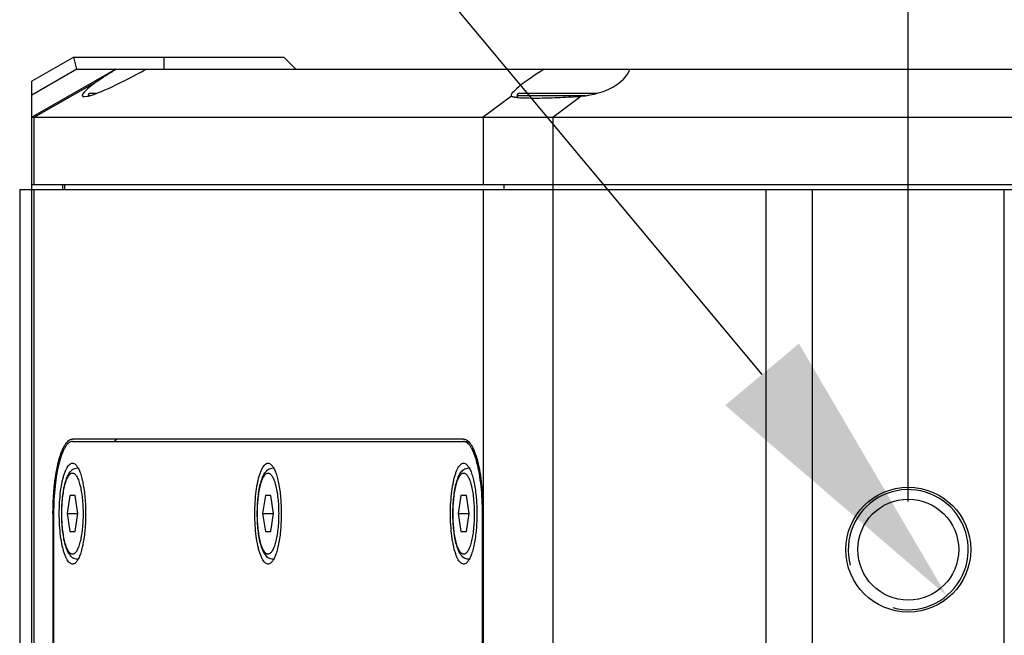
# Model space of a CAD drawing. Header units: millimetres. Extents: x 0 to 240, y 0 to 169.
# Tile 4 of 27: x 71.17 to 81.42, y 18.14 to 24.55. Entities that reach past the tile are written whole.
import ezdxf

# ---------------------------------------------------------------- set-up
doc = ezdxf.new("R2010")
doc.units = ezdxf.units.MM
doc.header["$LTSCALE"] = 32.67
doc.header["$PDMODE"] = 3
doc.header["$PDSIZE"] = 8
doc.layers.get('0').update_dxf_attribs({"linetype": 'CONTINUOUS'})
doc.layers.get('Defpoints').update_dxf_attribs({"linetype": 'CONTINUOUS'})
doc.layers.add('00_COMPONENTS', color=7, linetype='CONTINUOUS')
doc.layers.add('51__DRAFT_DIMS', color=7, linetype='CONTINUOUS')
doc.styles.get("Standard").update_dxf_attribs({"font": '兰亭黑 GBK.TTF'})
doc.dimstyles.new('DIMSTYLE_2', dxfattribs={"dimtxt": 3, "dimasz": 3, "dimexe": 2.5, "dimexo": 0.5, "dimgap": 0.75, "dimtad": 1, "dimlfac": 4, "dimdsep": 46, "dimtxsty": 'STANDARD', "dimblk": '_FILLED', "dimblk1": '_FILLED', "dimblk2": '_FILLED', "dimcen": 0.09, "dimclrt": 3, "dimazin": 2, "dimtp": 0.2, "dimtm": 0.2, "dimtfac": 1, "dimtofl": 0, "dimtmove": 0, "dimatfit": 3, "dimldrblk": '_FILLED', "dimfxl": 1, "dimtolj": 1, "dimarcsym": 0})

# ---------------------------------------------------------------- blocks, each defined once
blk = doc.blocks.new('_FILLED')
at = {"color": 0, "linetype": 'ByBlock'}
blk.add_solid([(0, 0), (-1, 0.1667), (-1, -0.1667)], dxfattribs=at)
blk = doc.blocks.new('*D4')
at = {"layer": '51__DRAFT_DIMS', "color": 0, "lineweight": -2}
for p, q in [((80.417, 19.535), (80.417, 30.303)), ((86.417, 19.535), (86.417, 30.303)), ((77.417, 27.803), (74.417, 27.803)), ((89.417, 27.803), (92.417, 27.803))]:
    blk.add_line(p, q, dxfattribs=at)
at = {"layer": 'Defpoints', "color": 0}
for p in [(80.417, 27.803), (80.417, 19.035), (86.417, 19.035)]:
    blk.add_point(p, dxfattribs=at)
at = {"layer": '51__DRAFT_DIMS', "color": 0, "linetype": 'ByBlock', "lineweight": -2, "xscale": 3, "yscale": 3, "zscale": 3}
blk.add_blockref('_FILLED', (80.417, 27.803), dxfattribs=at)
at = {"layer": '51__DRAFT_DIMS', "color": 0, "linetype": 'ByBlock', "lineweight": -2, "xscale": 3, "yscale": 3, "zscale": 3, "rotation": 180}
blk.add_blockref('_FILLED', (86.417, 27.803), dxfattribs=at)
at = {"layer": '51__DRAFT_DIMS', "color": 3, "insert": (83.42, 32.553), "char_height": 3, "attachment_point": 2, "line_spacing_factor": 0.9}
blk.add_mtext('\\A1;24', dxfattribs=at)

msp = doc.modelspace()

# ---------------------------------------------------------------- linework, layer by layer
at = {"layer": '00_COMPONENTS', "color": 7}
for p, q in [((71.7291, 24.1595), (71.2916, 23.9095)), ((71.7623, 24.0345), (71.7291, 24.1595)), ((71.7291, 24.1595), (73.9166, 24.1595)), ((73.9166, 24.1595), (74.0416, 24.0345)), ((71.7623, 24.0345), (71.2916, 23.7656)), ((72.1666, 24.0345), (71.2916, 23.5345)), ((71.7623, 24.0345), (77.5164, 24.0345)), ((72.1675, 24.0329), (72.1702, 24.0345)), ((77.5189, 24.0345), (95.0709, 24.0345)), ((71.2916, 7.9095), (71.2916, 23.9095)), ((71.9047, 23.7845), (71.97, 23.7845)), ((76.3696, 23.7845), (77.1789, 23.7845)), ((71.8791, 23.7595), (71.8791, 23.755)), ((76.3441, 23.7595), (76.3441, 23.7383)), ((71.2916, 23.5345), (95.5416, 23.5345)), ((71.1666, 22.7845), (71.1666, 8.356)), ((71.1666, 22.7845), (95.5416, 22.7845)), ((71.2916, 22.8345), (95.5416, 22.8345)), ((71.6152, 22.7845), (71.6152, 22.8345)), ((79.4166, 22.7845), (79.4166, 8.356)), ((81.4166, 8.356), (81.4166, 22.7845)), ((75.7884, 20.1845), (71.716, 20.1845)), ((71.716, 20.1595), (75.8395, 20.1595)), ((71.6876, 19.597), (71.6593, 19.4095)), ((71.7443, 19.597), (71.6876, 19.597)), ((71.7726, 19.4095), (71.7443, 19.597)), ((73.7239, 19.597), (73.6955, 19.4095)), ((73.7805, 19.597), (73.7239, 19.597)), ((73.8088, 19.4095), (73.7805, 19.597)), ((75.7601, 19.597), (75.7318, 19.4095)), ((75.8167, 19.597), (75.7601, 19.597)), ((75.8451, 19.4095), (75.8167, 19.597)), ((71.5132, 19.4095), (71.5132, 9.5345)), ((71.5197, 19.4095), (71.5197, 9.5345)), ((71.6593, 19.4095), (71.6876, 19.222)), ((71.6593, 19.4095), (71.7726, 19.4095)), ((71.7443, 19.222), (71.7726, 19.4095)), ((73.6955, 19.4095), (73.7239, 19.222)), ((73.6955, 19.4095), (73.8088, 19.4095)), ((73.7805, 19.222), (73.8088, 19.4095)), ((75.7318, 19.4095), (75.7601, 19.222)), ((75.7318, 19.4095), (75.8451, 19.4095)), ((75.8167, 19.222), (75.8451, 19.4095)), ((75.9847, 9.5345), (75.9847, 19.4095)), ((75.9912, 9.5345), (75.9912, 19.4095)), ((71.6876, 19.222), (71.7443, 19.222)), ((73.7239, 19.222), (73.7805, 19.222)), ((75.7601, 19.222), (75.8167, 19.222))]:
    msp.add_line(p, q, dxfattribs=at)
at = {"layer": '00_COMPONENTS', "color": 4}
for p, q in [((72.6666, 24.1595), (72.6666, 24.0345)), ((71.3177, 23.5345), (71.9704, 23.9075)), ((71.8791, 23.7595), (71.8962, 23.7595)), ((76.2847, 23.7536), (75.9915, 23.5345)), ((76.3441, 23.7595), (77.0584, 23.7595)), ((76.7153, 23.5345), (77.0086, 23.7536)), ((71.3177, 22.8345), (71.3177, 23.5345)), ((75.9915, 23.5345), (75.9915, 22.8345)), ((76.7153, 23.5345), (76.7153, 8.2845)), ((71.3177, 8.2845), (71.3177, 22.7845)), ((71.637, 22.7845), (71.637, 22.8345)), ((75.9915, 22.7845), (75.9915, 8.2845)), ((76.2086, 22.7845), (76.2086, 22.8345)), ((78.9325, 22.7845), (78.9325, 8.2845)), ((71.5132, 19.4095), (71.5197, 19.4095)), ((75.9847, 19.4095), (75.9912, 19.4095))]:
    msp.add_line(p, q, dxfattribs=at)
at = {"layer": '00_COMPONENTS', "color": 7}
for radius in [0.65, 0.525]:
    msp.add_circle((80.4166, 19.0345), radius, dxfattribs=at)
for centre, radius, start, end in [((71.9041, 23.7595), 0.025, 90, 180), ((76.3691, 23.7595), 0.025, 90, 180), ((76.6051, 28.0342), 4.2995, 274.02007, 275.38443)]:
    msp.add_arc(centre, radius, start, end, dxfattribs=at)
at = {"layer": '00_COMPONENTS', "color": 4}
msp.add_arc((80.4166, 19.0345), 0.625, 255, 195, dxfattribs=at)
at = {"layer": '00_COMPONENTS', "color": 7}
for centre, major_axis, ratio, start_param, end_param in [((72.4416, 24.106), (0.6237, 0.35), 0.1141954, 2.3608432, 4.7118102), ((76.9066, 24.106), (0.6237, 0.35), 0.1141954, 1.9729334, 3.1783799), ((76.9066, 24.106), (0.625, 0), 0.5714286, -1.4068044, -0.2013579)]:
    msp.add_ellipse(centre, major_axis=major_axis, ratio=ratio, start_param=start_param, end_param=end_param, dxfattribs=at)
for points, knots in [([(71.9704, 23.9075), (72.0001, 23.929), (72.0653, 23.9718), (72.1321, 24.012), (72.1675, 24.0329)], [0, 0, 0, 0, 0.4713991, 1, 1, 1, 1]), ([(76.9066, 23.7452), (76.8686, 23.7425), (76.7937, 23.738), (76.6846, 23.7336), (76.5829, 23.7313), (76.492, 23.7311), (76.4152, 23.7329), (76.3611, 23.7361), (76.3268, 23.7403), (76.3081, 23.7437), (76.2944, 23.7477), (76.2871, 23.7514), (76.2847, 23.7536)], [0, 0, 0, 0, 0.182952, 0.3597559, 0.5244389, 0.6714376, 0.7958231, 0.8935331, 0.9314384, 0.9617373, 0.9844335, 1, 1, 1, 1]), ([(71.5132, 19.4095), (71.5132, 19.4599), (71.5157, 19.559), (71.5269, 19.7028), (71.545, 19.8354), (71.5693, 19.9518), (71.5951, 20.0362), (71.619, 20.0916), (71.6368, 20.1244), (71.6554, 20.1504), (71.6747, 20.1696), (71.6948, 20.1817), (71.7092, 20.1845), (71.716, 20.1845)], [0, 0, 0, 0, 0.1811731, 0.3558738, 0.5179364, 0.6618236, 0.7830036, 0.8341099, 0.8786266, 0.9166512, 0.9486644, 0.9757721, 1, 1, 1, 1]), ([(71.716, 20.1595), (71.7094, 20.1595), (71.6955, 20.1567), (71.676, 20.1451), (71.6573, 20.1265), (71.6393, 20.1013), (71.6221, 20.0696), (71.599, 20.0159), (71.5741, 19.9343), (71.5505, 19.8216), (71.533, 19.6933), (71.5221, 19.5542), (71.5197, 19.4583), (71.5197, 19.4095)], [0, 0, 0, 0, 0.024228, 0.0513356, 0.0833488, 0.1213734, 0.1658901, 0.2169964, 0.3381764, 0.4820636, 0.6441262, 0.8188272, 1, 1, 1, 1]), ([(72.1985, 20.1845), (72.1897, 20.1845), (72.1703, 20.1793), (72.1549, 20.167), (72.1475, 20.1596)], [0, 0, 0, 0, 0.4569813, 1, 1, 1, 1]), ([(75.7884, 20.1845), (75.7952, 20.1845), (75.8095, 20.1817), (75.8297, 20.1696), (75.849, 20.1504), (75.8676, 20.1244), (75.8854, 20.0916), (75.9092, 20.0362), (75.935, 19.9518), (75.9594, 19.8354), (75.9775, 19.7028), (75.9887, 19.559), (75.9912, 19.4599), (75.9912, 19.4095)], [0, 0, 0, 0, 0.0242279, 0.0513356, 0.0833488, 0.1213734, 0.1658901, 0.2169964, 0.3381764, 0.4820636, 0.6441262, 0.8188269, 1, 1, 1, 1]), ([(75.9847, 19.4095), (75.9847, 19.4583), (75.9823, 19.5542), (75.9714, 19.6933), (75.9539, 19.8216), (75.9303, 19.9343), (75.9053, 20.0159), (75.8822, 20.0696), (75.865, 20.1013), (75.8471, 20.1265), (75.8284, 20.1451), (75.8089, 20.1567), (75.7949, 20.1595), (75.7884, 20.1595)], [0, 0, 0, 0, 0.1811728, 0.3558738, 0.5179364, 0.6618236, 0.7830036, 0.8341099, 0.8786266, 0.9166512, 0.9486644, 0.975772, 1, 1, 1, 1]), ([(71.5786, 19.4095), (71.5786, 19.4496), (71.5809, 19.5277), (71.5912, 19.6396), (71.6054, 19.7261), (71.6202, 19.7875), (71.6321, 19.8267), (71.645, 19.8604), (71.6589, 19.8883), (71.6735, 19.91), (71.6888, 19.9254), (71.7052, 19.9342), (71.7294, 19.9356), (71.7449, 19.9238), (71.7532, 19.9149)], [0, 0, 0, 0, 0.1974796, 0.3852429, 0.5542125, 0.6291826, 0.696709, 0.7561887, 0.8072647, 0.8499471, 0.8848556, 0.9136854, 0.9397618, 1, 1, 1, 1]), ([(71.7532, 19.9149), (71.7614, 19.906), (71.7767, 19.8828), (71.7954, 19.8405), (71.8123, 19.7872), (71.8325, 19.6986), (71.849, 19.5715), (71.8533, 19.4653), (71.8533, 19.4095)], [0, 0, 0, 0, 0.0693017, 0.1579144, 0.2654174, 0.3900413, 0.6795761, 1, 1, 1, 1]), ([(73.6148, 19.4095), (73.6148, 19.4496), (73.6171, 19.5277), (73.6274, 19.6396), (73.6416, 19.7261), (73.6564, 19.7875), (73.6683, 19.8267), (73.6812, 19.8604), (73.6951, 19.8883), (73.7097, 19.91), (73.7251, 19.9254), (73.7415, 19.9342), (73.7656, 19.9356), (73.7811, 19.9238), (73.7894, 19.9149)], [0, 0, 0, 0, 0.1974796, 0.3852429, 0.5542125, 0.6291826, 0.696709, 0.7561887, 0.8072647, 0.8499471, 0.8848556, 0.9136854, 0.9397618, 1, 1, 1, 1]), ([(73.7894, 19.9149), (73.7977, 19.906), (73.813, 19.8828), (73.8317, 19.8405), (73.8485, 19.7872), (73.8687, 19.6986), (73.8852, 19.5715), (73.8896, 19.4653), (73.8896, 19.4095)], [0, 0, 0, 0, 0.0693017, 0.1579144, 0.2654174, 0.3900413, 0.6795761, 1, 1, 1, 1]), ([(75.651, 19.4095), (75.651, 19.4496), (75.6533, 19.5277), (75.6636, 19.6396), (75.6778, 19.7261), (75.6926, 19.7875), (75.7045, 19.8267), (75.7175, 19.8604), (75.7313, 19.8883), (75.7459, 19.91), (75.7613, 19.9254), (75.7777, 19.9342), (75.8018, 19.9356), (75.8174, 19.9238), (75.8257, 19.9149)], [0, 0, 0, 0, 0.1974796, 0.3852429, 0.5542125, 0.6291826, 0.696709, 0.7561887, 0.8072647, 0.8499471, 0.8848556, 0.9136854, 0.9397618, 1, 1, 1, 1]), ([(75.8257, 19.9149), (75.8339, 19.906), (75.8492, 19.8828), (75.8679, 19.8405), (75.8847, 19.7872), (75.905, 19.6986), (75.9214, 19.5715), (75.9258, 19.4653), (75.9258, 19.4095)], [0, 0, 0, 0, 0.0693017, 0.1579144, 0.2654174, 0.3900413, 0.6795761, 1, 1, 1, 1]), ([(71.7671, 18.9345), (71.7583, 18.9345), (71.7407, 18.9375), (71.7176, 18.9492), (71.6988, 18.9657), (71.6778, 18.9925), (71.657, 19.034), (71.638, 19.0925), (71.623, 19.1612), (71.612, 19.2387), (71.6052, 19.3225), (71.6029, 19.4095), (71.6052, 19.4966), (71.612, 19.5804), (71.623, 19.6579), (71.638, 19.7266), (71.657, 19.7851), (71.6778, 19.8266), (71.6988, 19.8533), (71.7176, 19.8698), (71.7407, 19.8816), (71.7583, 19.8845), (71.7671, 19.8845)], [0, 0, 0, 0, 0.0247927, 0.0486349, 0.0714658, 0.0941958, 0.1430393, 0.1998826, 0.2655798, 0.3390135, 0.4180485, 0.5000056, 0.5819625, 0.6609966, 0.7344296, 0.8001251, 0.8569656, 0.9058073, 0.9285374, 0.951368, 0.9752075, 1, 1, 1, 1]), ([(73.8034, 18.9345), (73.7945, 18.9345), (73.7769, 18.9375), (73.7538, 18.9492), (73.735, 18.9657), (73.714, 18.9925), (73.6933, 19.034), (73.6743, 19.0925), (73.6592, 19.1612), (73.6482, 19.2387), (73.6414, 19.3225), (73.6392, 19.4095), (73.6414, 19.4966), (73.6482, 19.5804), (73.6592, 19.6579), (73.6743, 19.7266), (73.6933, 19.7851), (73.714, 19.8266), (73.735, 19.8533), (73.7538, 19.8698), (73.7769, 19.8816), (73.7945, 19.8845), (73.8034, 19.8845)], [0, 0, 0, 0, 0.0247927, 0.0486349, 0.0714658, 0.0941958, 0.1430393, 0.1998826, 0.2655798, 0.3390135, 0.4180485, 0.5000056, 0.5819625, 0.6609966, 0.7344296, 0.8001251, 0.8569656, 0.9058073, 0.9285374, 0.951368, 0.9752075, 1, 1, 1, 1]), ([(75.8396, 18.9345), (75.8307, 18.9345), (75.8132, 18.9375), (75.7901, 18.9492), (75.7712, 18.9657), (75.7502, 18.9925), (75.7295, 19.034), (75.7105, 19.0925), (75.6955, 19.1612), (75.6844, 19.2387), (75.6777, 19.3225), (75.6754, 19.4095), (75.6777, 19.4966), (75.6844, 19.5804), (75.6955, 19.6579), (75.7105, 19.7266), (75.7295, 19.7851), (75.7502, 19.8266), (75.7712, 19.8533), (75.7901, 19.8698), (75.8132, 19.8816), (75.8307, 19.8845), (75.8396, 19.8845)], [0, 0, 0, 0, 0.0247927, 0.0486349, 0.0714658, 0.0941958, 0.1430393, 0.1998826, 0.2655798, 0.3390135, 0.4180485, 0.5000056, 0.5819625, 0.6609966, 0.7344296, 0.8001251, 0.8569656, 0.9058073, 0.9285374, 0.951368, 0.9752075, 1, 1, 1, 1]), ([(71.7532, 18.9042), (71.7449, 18.8953), (71.7294, 18.8835), (71.7052, 18.8848), (71.6888, 18.8937), (71.6735, 18.9091), (71.6589, 18.9308), (71.645, 18.9586), (71.6321, 18.9924), (71.6202, 19.0316), (71.6054, 19.093), (71.5912, 19.1795), (71.5809, 19.2914), (71.5786, 19.3695), (71.5786, 19.4095)], [0, 0, 0, 0, 0.0602382, 0.0863146, 0.1151444, 0.1500529, 0.1927353, 0.2438113, 0.303291, 0.3708174, 0.4457875, 0.6147571, 0.8025204, 1, 1, 1, 1]), ([(71.8533, 19.4095), (71.8533, 19.3538), (71.849, 19.2476), (71.8325, 19.1205), (71.8123, 19.0319), (71.7954, 18.9786), (71.7767, 18.9362), (71.7614, 18.913), (71.7532, 18.9042)], [0, 0, 0, 0, 0.3204239, 0.6099587, 0.7345826, 0.8420856, 0.9306983, 1, 1, 1, 1]), ([(73.7894, 18.9042), (73.7811, 18.8953), (73.7656, 18.8835), (73.7415, 18.8848), (73.7251, 18.8937), (73.7097, 18.9091), (73.6951, 18.9308), (73.6812, 18.9586), (73.6683, 18.9924), (73.6564, 19.0316), (73.6416, 19.093), (73.6274, 19.1795), (73.6171, 19.2914), (73.6148, 19.3695), (73.6148, 19.4095)], [0, 0, 0, 0, 0.0602382, 0.0863146, 0.1151444, 0.1500529, 0.1927353, 0.2438113, 0.303291, 0.3708174, 0.4457875, 0.6147571, 0.8025204, 1, 1, 1, 1]), ([(73.8896, 19.4095), (73.8896, 19.3538), (73.8852, 19.2476), (73.8687, 19.1205), (73.8485, 19.0319), (73.8317, 18.9786), (73.813, 18.9362), (73.7977, 18.913), (73.7894, 18.9042)], [0, 0, 0, 0, 0.3204239, 0.6099587, 0.7345826, 0.8420856, 0.9306983, 1, 1, 1, 1]), ([(75.8257, 18.9042), (75.8174, 18.8953), (75.8018, 18.8835), (75.7777, 18.8848), (75.7613, 18.8937), (75.7459, 18.9091), (75.7313, 18.9308), (75.7175, 18.9586), (75.7045, 18.9924), (75.6926, 19.0316), (75.6778, 19.093), (75.6636, 19.1795), (75.6533, 19.2914), (75.651, 19.3695), (75.651, 19.4095)], [0, 0, 0, 0, 0.0602382, 0.0863146, 0.1151444, 0.1500529, 0.1927353, 0.2438113, 0.303291, 0.3708174, 0.4457875, 0.6147571, 0.8025204, 1, 1, 1, 1]), ([(75.9258, 19.4095), (75.9258, 19.3538), (75.9214, 19.2476), (75.905, 19.1205), (75.8847, 19.0319), (75.8679, 18.9786), (75.8492, 18.9362), (75.8339, 18.913), (75.8257, 18.9042)], [0, 0, 0, 0, 0.3204239, 0.6099587, 0.7345826, 0.8420856, 0.9306983, 1, 1, 1, 1])]:
    msp.add_open_spline(points, degree=3, knots=knots, dxfattribs=at)
at = {"layer": '00_COMPONENTS', "color": 4}
for points in [[(71.716, 18.9876), (71.7123, 18.9876), (71.7045, 18.9891), (71.6935, 18.9957), (71.683, 19.0061), (71.6684, 19.0266), (71.6522, 19.062), (71.6361, 19.1143), (71.6229, 19.1777), (71.613, 19.2499), (71.6069, 19.3282), (71.6048, 19.4095), (71.6069, 19.4909), (71.613, 19.5692), (71.6229, 19.6414), (71.6361, 19.7048), (71.6522, 19.7571), (71.6684, 19.7924), (71.683, 19.8129), (71.6935, 19.8234), (71.7045, 19.8299), (71.7123, 19.8315), (71.716, 19.8315)], [(71.716, 19.8315), (71.7196, 19.8315), (71.7275, 19.8299), (71.7384, 19.8234), (71.749, 19.8129), (71.7636, 19.7924), (71.7797, 19.7571), (71.7958, 19.7048), (71.809, 19.6414), (71.8189, 19.5692), (71.825, 19.4909), (71.8271, 19.4095), (71.825, 19.3282), (71.8189, 19.2499), (71.809, 19.1777), (71.7958, 19.1143), (71.7797, 19.062), (71.7636, 19.0266), (71.749, 19.0061), (71.7384, 18.9957), (71.7275, 18.9891), (71.7196, 18.9876), (71.716, 18.9876)], [(73.7522, 18.9876), (73.7485, 18.9876), (73.7407, 18.9891), (73.7297, 18.9957), (73.7192, 19.0061), (73.7046, 19.0266), (73.6884, 19.062), (73.6723, 19.1143), (73.6591, 19.1777), (73.6492, 19.2499), (73.6431, 19.3282), (73.6411, 19.4095), (73.6431, 19.4909), (73.6492, 19.5692), (73.6591, 19.6414), (73.6723, 19.7048), (73.6884, 19.7571), (73.7046, 19.7924), (73.7192, 19.8129), (73.7297, 19.8234), (73.7407, 19.8299), (73.7485, 19.8315), (73.7522, 19.8315)], [(73.7522, 19.8315), (73.7559, 19.8315), (73.7637, 19.8299), (73.7747, 19.8234), (73.7852, 19.8129), (73.7998, 19.7924), (73.816, 19.7571), (73.832, 19.7048), (73.8453, 19.6414), (73.8552, 19.5692), (73.8612, 19.4909), (73.8633, 19.4095), (73.8612, 19.3282), (73.8552, 19.2499), (73.8453, 19.1777), (73.832, 19.1143), (73.816, 19.062), (73.7998, 19.0266), (73.7852, 19.0061), (73.7747, 18.9957), (73.7637, 18.9891), (73.7559, 18.9876), (73.7522, 18.9876)], [(75.7884, 18.9876), (75.7847, 18.9876), (75.7769, 18.9891), (75.7659, 18.9957), (75.7554, 19.0061), (75.7408, 19.0266), (75.7246, 19.062), (75.7086, 19.1143), (75.6953, 19.1777), (75.6855, 19.2499), (75.6794, 19.3282), (75.6773, 19.4095), (75.6794, 19.4909), (75.6855, 19.5692), (75.6953, 19.6414), (75.7086, 19.7048), (75.7246, 19.7571), (75.7408, 19.7924), (75.7554, 19.8129), (75.7659, 19.8234), (75.7769, 19.8299), (75.7847, 19.8315), (75.7884, 19.8315)], [(75.7884, 19.8315), (75.7921, 19.8315), (75.7999, 19.8299), (75.8109, 19.8234), (75.8214, 19.8129), (75.836, 19.7924), (75.8522, 19.7571), (75.8683, 19.7048), (75.8815, 19.6414), (75.8914, 19.5692), (75.8975, 19.4909), (75.8995, 19.4095), (75.8975, 19.3282), (75.8914, 19.2499), (75.8815, 19.1777), (75.8683, 19.1143), (75.8522, 19.062), (75.836, 19.0266), (75.8214, 19.0061), (75.8109, 18.9957), (75.7999, 18.9891), (75.7921, 18.9876), (75.7884, 18.9876)]]:
    msp.add_open_spline(points, degree=3, knots=[0, 0, 0, 0, 0.0121133, 0.025671, 0.0416784, 0.060693, 0.108457, 0.1690535, 0.2410048, 0.3220444, 0.4094039, 0.5, 0.5905961, 0.6779556, 0.7589952, 0.8309465, 0.891543, 0.939307, 0.9583216, 0.974329, 0.9878867, 1, 1, 1, 1], dxfattribs=at)
at = {"layer": '51__DRAFT_DIMS', "color": 4}
msp.add_line((78.895, 20.8581), (71.4827, 29.741), dxfattribs=at)

# ---------------------------------------------------------------- block references
at = {"layer": '51__DRAFT_DIMS', "color": 4, "xscale": 3, "yscale": 3, "zscale": 3, "rotation": 309.8428461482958}
msp.add_blockref('_FILLED', (80.817, 18.5547), dxfattribs=at)

# ---------------------------------------------------------------- dimensions: what is measured, and where the dimension line sits
at = {"layer": '51__DRAFT_DIMS', "color": 4}
dim = msp.add_linear_dim(base=(80.4166, 27.8027), p1=(86.4166, 19.0345), p2=(80.4166, 19.0345), angle=180, dimstyle='DIMSTYLE_2', dxfattribs=at)
dim.commit()
dim.dimension.update_dxf_attribs({"geometry": '*D4', "text_midpoint": (83.4195, 27.8027), "dimtype": 160})

doc.saveas('drawing.dxf')
